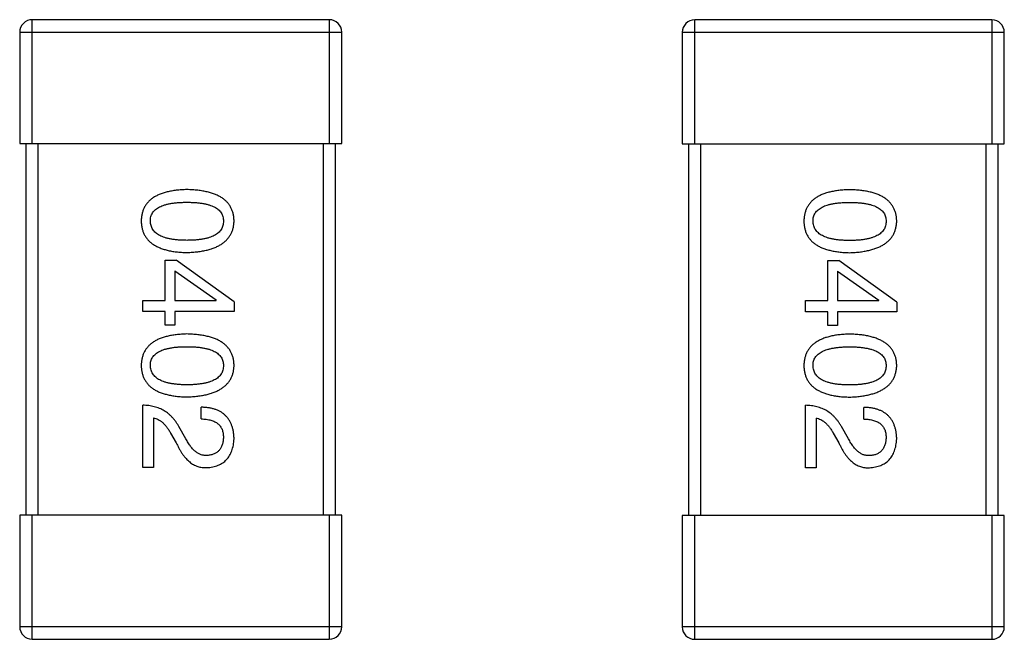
# Model space of a CAD drawing. Header units: inches. Extents: x -100 to 126, y -58 to 58.
# Tile 90 of 118: x 90.07 to 91.66, y 9.61 to 10.61. Entities that reach past the tile are written whole.
import ezdxf

# ---------------------------------------------------------------- set-up
doc = ezdxf.new("R2010")
doc.units = ezdxf.units.IN
doc.header["$LTSCALE"] = 1.21
doc.header["$MEASUREMENT"] = 0
doc.layers.get('0').update_dxf_attribs({"linetype": 'CONTINUOUS'})

msp = doc.modelspace()

# ---------------------------------------------------------------- linework, layer by layer
at = {"color": 7, "linetype": 'Continuous'}
for p, q in [((90.0885, 10.4109), (90.0885, 10.6109)), ((90.5685, 10.6109), (90.0885, 10.6109)), ((90.5685, 10.6109), (90.5685, 10.4109)), ((91.1587, 10.4107), (91.1587, 10.6107)), ((91.6387, 10.6107), (91.1587, 10.6107)), ((91.6387, 10.6107), (91.6387, 10.4107)), ((90.0685, 10.5909), (90.0685, 10.4109)), ((90.0685, 10.5909), (90.5885, 10.5909)), ((90.5885, 10.4109), (90.5885, 10.5909)), ((91.1387, 10.5907), (91.1387, 10.4107)), ((91.1387, 10.5907), (91.6587, 10.5907)), ((91.6587, 10.4107), (91.6587, 10.5907)), ((90.0685, 10.4109), (90.5885, 10.4109)), ((90.0785, 10.4109), (90.0785, 9.8109)), ((90.0985, 9.8109), (90.0985, 10.4109)), ((90.5585, 10.4109), (90.5585, 9.8109)), ((90.5785, 9.8109), (90.5785, 10.4109)), ((91.1387, 10.4107), (91.6587, 10.4107)), ((91.1487, 10.4107), (91.1487, 9.8107)), ((91.1687, 9.8107), (91.1687, 10.4107)), ((91.6287, 10.4107), (91.6287, 9.8107)), ((91.6487, 9.8107), (91.6487, 10.4107)), ((90.3033, 10.1578), (90.3033, 10.2226)), ((90.3033, 10.2226), (90.3213, 10.2226)), ((90.4147, 10.1554), (90.3213, 10.2226)), ((91.3735, 10.1576), (91.3735, 10.2224)), ((91.3735, 10.2224), (91.3916, 10.2224)), ((91.485, 10.1551), (91.3916, 10.2224)), ((90.3188, 10.2054), (90.3188, 10.1578)), ((90.3188, 10.2054), (90.386, 10.1587)), ((91.3891, 10.2051), (91.3891, 10.1576)), ((91.3891, 10.2051), (91.4563, 10.1584)), ((90.2672, 10.1398), (90.2672, 10.1578)), ((90.2672, 10.1578), (90.3033, 10.1578)), ((90.3188, 10.1578), (90.386, 10.1578)), ((90.386, 10.1578), (90.386, 10.1587)), ((90.4147, 10.1554), (90.4147, 10.1398)), ((91.3375, 10.1396), (91.3375, 10.1576)), ((91.3375, 10.1576), (91.3735, 10.1576)), ((91.3891, 10.1576), (91.4563, 10.1576)), ((91.4563, 10.1576), (91.4563, 10.1584)), ((91.485, 10.1551), (91.485, 10.1396)), ((90.3033, 10.1398), (90.2672, 10.1398)), ((90.3033, 10.1177), (90.3033, 10.1398)), ((90.3188, 10.1398), (90.3188, 10.1177)), ((90.4147, 10.1398), (90.3188, 10.1398)), ((91.3735, 10.1396), (91.3375, 10.1396)), ((91.3735, 10.1174), (91.3735, 10.1396)), ((91.3891, 10.1396), (91.3891, 10.1174)), ((91.485, 10.1396), (91.3891, 10.1396)), ((90.3188, 10.1177), (90.3033, 10.1177)), ((91.3891, 10.1174), (91.3735, 10.1174)), ((90.2672, 9.8878), (90.2672, 9.9886)), ((91.3375, 9.8876), (91.3375, 9.9884)), ((90.3615, 9.9665), (90.3615, 9.9853)), ((91.4317, 9.9663), (91.4317, 9.9851)), ((90.2844, 9.9681), (90.2844, 9.8878)), ((91.3547, 9.9679), (91.3547, 9.8876)), ((90.3123, 9.9435), (90.3213, 9.928)), ((90.3369, 9.9345), (90.3254, 9.9542)), ((91.3826, 9.9433), (91.3916, 9.9277)), ((91.4072, 9.9343), (91.3957, 9.954)), ((90.2844, 9.8878), (90.2672, 9.8878)), ((91.3547, 9.8876), (91.3375, 9.8876)), ((90.0685, 9.8109), (90.0685, 9.6309)), ((90.5885, 9.8109), (90.0685, 9.8109)), ((90.0885, 9.6109), (90.0885, 9.8109)), ((90.5685, 9.8109), (90.5685, 9.6109)), ((90.5885, 9.6309), (90.5885, 9.8109)), ((91.1387, 9.8107), (91.1387, 9.6307)), ((91.6587, 9.8107), (91.1387, 9.8107)), ((91.1587, 9.6107), (91.1587, 9.8107)), ((91.6387, 9.8107), (91.6387, 9.6107)), ((91.6587, 9.6307), (91.6587, 9.8107)), ((90.5885, 9.6309), (90.0685, 9.6309)), ((91.6587, 9.6307), (91.1387, 9.6307)), ((90.0885, 9.6109), (90.5685, 9.6109)), ((91.1587, 9.6107), (91.6387, 9.6107))]:
    msp.add_line(p, q, dxfattribs=at)
for centre, start, end in [((90.0885, 10.5909), 89.9999, 179.9999), ((90.5685, 10.5909), 359.9999, 89.9999), ((91.1587, 10.5907), 89.9999, 179.9999), ((91.6387, 10.5907), 359.9999, 89.9999), ((90.0885, 9.6309), 179.9999, 269.9999), ((90.5685, 9.6309), 269.9999, 359.9999), ((91.1587, 9.6307), 179.9999, 269.9999), ((91.6387, 9.6307), 269.9999, 359.9999)]:
    msp.add_arc(centre, 0.02, start, end, dxfattribs=at)
for points, knots in [([(90.3385, 10.3367), (90.3356, 10.3366), (90.3298, 10.3364), (90.3215, 10.3356), (90.3138, 10.3345), (90.3067, 10.333), (90.3001, 10.3312), (90.294, 10.3289), (90.2885, 10.3263), (90.2836, 10.3233), (90.2792, 10.32), (90.2754, 10.3162), (90.2722, 10.312), (90.2695, 10.3075), (90.2675, 10.3026), (90.2659, 10.2974), (90.265, 10.2918), (90.2648, 10.2879), (90.2647, 10.2859)], [0, 0, 0, 0, 0.087693, 0.170223, 0.247496, 0.319826, 0.387768, 0.451403, 0.511459, 0.568358, 0.622671, 0.675251, 0.726739, 0.778422, 0.830759, 0.884394, 0.940865, 1, 1, 1, 1]), ([(90.4147, 10.2859), (90.4146, 10.2879), (90.4145, 10.2918), (90.4135, 10.2974), (90.4119, 10.3026), (90.4098, 10.3075), (90.407, 10.3121), (90.4037, 10.3162), (90.3998, 10.32), (90.3952, 10.3233), (90.3902, 10.3263), (90.3845, 10.3289), (90.3782, 10.3312), (90.3714, 10.333), (90.364, 10.3345), (90.356, 10.3356), (90.3475, 10.3364), (90.3415, 10.3366), (90.3385, 10.3367)], [0, 0, 0, 0, 0.057911, 0.113262, 0.165956, 0.217443, 0.268511, 0.319665, 0.372, 0.426129, 0.483365, 0.543779, 0.607756, 0.676562, 0.749704, 0.827713, 0.911177, 1, 1, 1, 1]), ([(91.4088, 10.3365), (91.4058, 10.3364), (91.4001, 10.3362), (91.3918, 10.3354), (91.3841, 10.3343), (91.3769, 10.3328), (91.3703, 10.3309), (91.3643, 10.3287), (91.3588, 10.3261), (91.3539, 10.3231), (91.3495, 10.3197), (91.3457, 10.316), (91.3425, 10.3118), (91.3398, 10.3073), (91.3378, 10.3024), (91.3362, 10.2972), (91.3353, 10.2915), (91.3351, 10.2876), (91.335, 10.2857)], [0, 0, 0, 0, 0.087693, 0.170223, 0.247496, 0.319826, 0.387768, 0.451403, 0.511459, 0.568358, 0.622671, 0.675251, 0.726739, 0.778422, 0.830759, 0.884394, 0.940865, 1, 1, 1, 1]), ([(91.485, 10.2857), (91.4849, 10.2876), (91.4848, 10.2915), (91.4838, 10.2972), (91.4822, 10.3024), (91.4801, 10.3073), (91.4773, 10.3118), (91.474, 10.316), (91.4701, 10.3197), (91.4655, 10.3231), (91.4604, 10.3261), (91.4548, 10.3287), (91.4485, 10.3309), (91.4417, 10.3328), (91.4343, 10.3343), (91.4263, 10.3354), (91.4178, 10.3362), (91.4118, 10.3364), (91.4088, 10.3365)], [0, 0, 0, 0, 0.057911, 0.113262, 0.165956, 0.217443, 0.268511, 0.319665, 0.372, 0.426129, 0.483365, 0.543779, 0.607756, 0.676562, 0.749704, 0.827713, 0.911177, 1, 1, 1, 1]), ([(90.2795, 10.2859), (90.2795, 10.2871), (90.2796, 10.2895), (90.2803, 10.293), (90.2815, 10.2962), (90.2831, 10.2992), (90.2852, 10.302), (90.2878, 10.3045), (90.2908, 10.3067), (90.2943, 10.3087), (90.2982, 10.3105), (90.3026, 10.3121), (90.3075, 10.3133), (90.3128, 10.3144), (90.3186, 10.3152), (90.3248, 10.3158), (90.3315, 10.3161), (90.3361, 10.3162), (90.3385, 10.3162)], [0, 0, 0, 0, 0.049766, 0.097012, 0.143225, 0.188786, 0.235079, 0.282962, 0.333687, 0.387747, 0.445963, 0.508657, 0.576545, 0.649868, 0.72822, 0.812712, 0.903543, 1, 1, 1, 1]), ([(90.3385, 10.3162), (90.3409, 10.3162), (90.3455, 10.3161), (90.3522, 10.3158), (90.3584, 10.3152), (90.3642, 10.3144), (90.3695, 10.3133), (90.3744, 10.3121), (90.3788, 10.3105), (90.3827, 10.3087), (90.3862, 10.3067), (90.3892, 10.3045), (90.3918, 10.302), (90.3939, 10.2992), (90.3955, 10.2962), (90.3967, 10.293), (90.3974, 10.2895), (90.3975, 10.2871), (90.3975, 10.2859)], [0, 0, 0, 0, 0.096452, 0.187278, 0.271765, 0.350519, 0.423437, 0.491321, 0.554011, 0.612224, 0.666281, 0.717003, 0.764884, 0.811423, 0.856783, 0.902993, 0.950236, 1, 1, 1, 1]), ([(91.3498, 10.2857), (91.3498, 10.2869), (91.3499, 10.2893), (91.3506, 10.2928), (91.3517, 10.296), (91.3534, 10.299), (91.3555, 10.3017), (91.3581, 10.3043), (91.3611, 10.3065), (91.3646, 10.3085), (91.3685, 10.3103), (91.3729, 10.3118), (91.3778, 10.3131), (91.3831, 10.3142), (91.3889, 10.315), (91.3951, 10.3155), (91.4018, 10.3159), (91.4064, 10.316), (91.4088, 10.316)], [0, 0, 0, 0, 0.049766, 0.097012, 0.143225, 0.188786, 0.235079, 0.282962, 0.333687, 0.387747, 0.445963, 0.508657, 0.576545, 0.649868, 0.72822, 0.812712, 0.903543, 1, 1, 1, 1]), ([(91.4088, 10.316), (91.4112, 10.316), (91.4158, 10.3159), (91.4225, 10.3155), (91.4287, 10.315), (91.4345, 10.3142), (91.4398, 10.3131), (91.4447, 10.3118), (91.4491, 10.3103), (91.453, 10.3085), (91.4565, 10.3065), (91.4595, 10.3043), (91.4621, 10.3017), (91.4642, 10.299), (91.4658, 10.296), (91.467, 10.2928), (91.4677, 10.2893), (91.4678, 10.2869), (91.4678, 10.2857)], [0, 0, 0, 0, 0.096452, 0.187278, 0.271765, 0.350519, 0.423437, 0.491321, 0.554011, 0.612224, 0.666281, 0.717003, 0.764884, 0.811423, 0.856783, 0.902993, 0.950236, 1, 1, 1, 1]), ([(90.2647, 10.2859), (90.2648, 10.2839), (90.265, 10.28), (90.2659, 10.2744), (90.2675, 10.2691), (90.2695, 10.2642), (90.2722, 10.2597), (90.2754, 10.2556), (90.2792, 10.2518), (90.2836, 10.2484), (90.2885, 10.2455), (90.294, 10.2429), (90.3001, 10.2406), (90.3067, 10.2387), (90.3138, 10.2372), (90.3215, 10.2361), (90.3298, 10.2354), (90.3356, 10.2352), (90.3385, 10.2351)], [0, 0, 0, 0, 0.059134, 0.115603, 0.169236, 0.221572, 0.273254, 0.32474, 0.377319, 0.431815, 0.488555, 0.548609, 0.612242, 0.680182, 0.75251, 0.829782, 0.91231, 1, 1, 1, 1]), ([(90.3385, 10.2547), (90.3362, 10.2548), (90.3316, 10.2548), (90.325, 10.2552), (90.3188, 10.2558), (90.3131, 10.2566), (90.3078, 10.2577), (90.303, 10.259), (90.2986, 10.2606), (90.2947, 10.2624), (90.2912, 10.2645), (90.2882, 10.2668), (90.2855, 10.2694), (90.2834, 10.2722), (90.2817, 10.2753), (90.2805, 10.2786), (90.2797, 10.2822), (90.2796, 10.2846), (90.2795, 10.2859)], [0, 0, 0, 0, 0.094834, 0.184067, 0.267029, 0.344713, 0.417334, 0.484367, 0.546941, 0.604717, 0.65953, 0.710539, 0.759381, 0.806382, 0.853027, 0.900623, 0.949121, 1, 1, 1, 1]), ([(90.3385, 10.2351), (90.3415, 10.2352), (90.3474, 10.2355), (90.3559, 10.2363), (90.3638, 10.2375), (90.3711, 10.239), (90.3779, 10.2409), (90.3841, 10.2432), (90.3898, 10.2459), (90.3948, 10.2489), (90.3993, 10.2522), (90.4033, 10.256), (90.4067, 10.2601), (90.4095, 10.2645), (90.4117, 10.2694), (90.4133, 10.2745), (90.4144, 10.2801), (90.4146, 10.2839), (90.4147, 10.2859)], [0, 0, 0, 0, 0.088475, 0.171606, 0.249595, 0.322626, 0.391327, 0.455765, 0.516374, 0.573675, 0.628522, 0.681161, 0.732559, 0.783563, 0.83504, 0.887639, 0.942585, 1, 1, 1, 1]), ([(90.3975, 10.2859), (90.3975, 10.2846), (90.3974, 10.2822), (90.3967, 10.2786), (90.3955, 10.2753), (90.3939, 10.2722), (90.3918, 10.2694), (90.3892, 10.2668), (90.3862, 10.2645), (90.3827, 10.2624), (90.3788, 10.2606), (90.3744, 10.259), (90.3695, 10.2577), (90.3642, 10.2566), (90.3584, 10.2558), (90.3522, 10.2552), (90.3455, 10.2548), (90.3409, 10.2548), (90.3385, 10.2547)], [0, 0, 0, 0, 0.050604, 0.098688, 0.145699, 0.191791, 0.238625, 0.286717, 0.337546, 0.391814, 0.449755, 0.512106, 0.579685, 0.652048, 0.730262, 0.814146, 0.904281, 1, 1, 1, 1]), ([(91.335, 10.2857), (91.3351, 10.2837), (91.3353, 10.2798), (91.3362, 10.2742), (91.3378, 10.2689), (91.3398, 10.264), (91.3425, 10.2595), (91.3457, 10.2553), (91.3495, 10.2516), (91.3539, 10.2482), (91.3588, 10.2452), (91.3643, 10.2426), (91.3703, 10.2404), (91.3769, 10.2385), (91.3841, 10.237), (91.3918, 10.2359), (91.4001, 10.2351), (91.4058, 10.2349), (91.4088, 10.2348)], [0, 0, 0, 0, 0.059134, 0.115603, 0.169236, 0.221572, 0.273254, 0.32474, 0.377319, 0.431815, 0.488555, 0.548609, 0.612242, 0.680182, 0.75251, 0.829782, 0.91231, 1, 1, 1, 1]), ([(91.4088, 10.2545), (91.4064, 10.2545), (91.4019, 10.2546), (91.3953, 10.2549), (91.3891, 10.2555), (91.3834, 10.2564), (91.3781, 10.2574), (91.3733, 10.2588), (91.3689, 10.2603), (91.365, 10.2622), (91.3615, 10.2643), (91.3585, 10.2666), (91.3558, 10.2691), (91.3537, 10.272), (91.352, 10.275), (91.3508, 10.2784), (91.35, 10.2819), (91.3499, 10.2844), (91.3498, 10.2857)], [0, 0, 0, 0, 0.094834, 0.184067, 0.267029, 0.344713, 0.417334, 0.484367, 0.546941, 0.604717, 0.65953, 0.710539, 0.759381, 0.806382, 0.853027, 0.900623, 0.949121, 1, 1, 1, 1]), ([(91.4088, 10.2348), (91.4118, 10.235), (91.4177, 10.2352), (91.4261, 10.2361), (91.434, 10.2373), (91.4414, 10.2388), (91.4482, 10.2407), (91.4544, 10.243), (91.46, 10.2456), (91.4651, 10.2486), (91.4696, 10.252), (91.4736, 10.2557), (91.477, 10.2598), (91.4798, 10.2643), (91.4819, 10.2691), (91.4836, 10.2743), (91.4847, 10.2799), (91.4849, 10.2837), (91.485, 10.2857)], [0, 0, 0, 0, 0.088475, 0.171606, 0.249595, 0.322626, 0.391327, 0.455765, 0.516374, 0.573675, 0.628522, 0.681161, 0.732559, 0.783563, 0.83504, 0.887639, 0.942585, 1, 1, 1, 1]), ([(91.4678, 10.2857), (91.4678, 10.2844), (91.4677, 10.2819), (91.467, 10.2784), (91.4658, 10.275), (91.4642, 10.272), (91.4621, 10.2692), (91.4595, 10.2666), (91.4565, 10.2643), (91.453, 10.2622), (91.4491, 10.2604), (91.4447, 10.2588), (91.4398, 10.2575), (91.4345, 10.2564), (91.4287, 10.2555), (91.4225, 10.2549), (91.4158, 10.2546), (91.4112, 10.2545), (91.4088, 10.2545)], [0, 0, 0, 0, 0.050604, 0.098688, 0.145699, 0.191791, 0.238625, 0.286717, 0.337546, 0.391814, 0.449755, 0.512106, 0.579685, 0.652048, 0.730262, 0.814146, 0.904281, 1, 1, 1, 1]), ([(90.3385, 10.1036), (90.3356, 10.1034), (90.3298, 10.1032), (90.3215, 10.1025), (90.3138, 10.1014), (90.3067, 10.0999), (90.3001, 10.098), (90.294, 10.0958), (90.2885, 10.0932), (90.2836, 10.0901), (90.2792, 10.0868), (90.2754, 10.083), (90.2722, 10.0789), (90.2695, 10.0744), (90.2675, 10.0695), (90.2659, 10.0642), (90.265, 10.0586), (90.2648, 10.0547), (90.2647, 10.0527)], [0, 0, 0, 0, 0.087693, 0.170223, 0.247496, 0.319826, 0.387768, 0.451403, 0.511459, 0.568358, 0.622671, 0.675251, 0.726739, 0.778422, 0.830759, 0.884394, 0.940865, 1, 1, 1, 1]), ([(90.4147, 10.0527), (90.4146, 10.0547), (90.4145, 10.0586), (90.4135, 10.0642), (90.4119, 10.0695), (90.4098, 10.0744), (90.407, 10.0789), (90.4037, 10.083), (90.3998, 10.0868), (90.3952, 10.0902), (90.3902, 10.0932), (90.3845, 10.0958), (90.3782, 10.098), (90.3714, 10.0999), (90.364, 10.1014), (90.356, 10.1025), (90.3475, 10.1032), (90.3415, 10.1034), (90.3385, 10.1036)], [0, 0, 0, 0, 0.057911, 0.113262, 0.165956, 0.217443, 0.268511, 0.319665, 0.372, 0.426129, 0.483365, 0.543779, 0.607756, 0.676562, 0.749704, 0.827713, 0.911177, 1, 1, 1, 1]), ([(91.4088, 10.1033), (91.4058, 10.1032), (91.4001, 10.103), (91.3918, 10.1023), (91.3841, 10.1012), (91.3769, 10.0996), (91.3703, 10.0978), (91.3643, 10.0955), (91.3588, 10.0929), (91.3539, 10.0899), (91.3495, 10.0866), (91.3457, 10.0828), (91.3425, 10.0787), (91.3398, 10.0741), (91.3378, 10.0693), (91.3362, 10.064), (91.3353, 10.0584), (91.3351, 10.0545), (91.335, 10.0525)], [0, 0, 0, 0, 0.087693, 0.170223, 0.247496, 0.319826, 0.387768, 0.451403, 0.511459, 0.568358, 0.622671, 0.675251, 0.726739, 0.778422, 0.830759, 0.884394, 0.940865, 1, 1, 1, 1]), ([(91.485, 10.0525), (91.4849, 10.0545), (91.4848, 10.0584), (91.4838, 10.064), (91.4822, 10.0693), (91.4801, 10.0742), (91.4773, 10.0787), (91.474, 10.0828), (91.4701, 10.0866), (91.4655, 10.0899), (91.4604, 10.0929), (91.4548, 10.0955), (91.4485, 10.0978), (91.4417, 10.0996), (91.4343, 10.1012), (91.4263, 10.1023), (91.4178, 10.103), (91.4118, 10.1032), (91.4088, 10.1033)], [0, 0, 0, 0, 0.057911, 0.113262, 0.165956, 0.217443, 0.268511, 0.319665, 0.372, 0.426129, 0.483365, 0.543779, 0.607756, 0.676562, 0.749704, 0.827713, 0.911177, 1, 1, 1, 1]), ([(90.2795, 10.0527), (90.2795, 10.054), (90.2796, 10.0564), (90.2803, 10.0598), (90.2815, 10.0631), (90.2831, 10.0661), (90.2852, 10.0688), (90.2878, 10.0713), (90.2908, 10.0736), (90.2943, 10.0756), (90.2982, 10.0774), (90.3026, 10.0789), (90.3075, 10.0801), (90.3128, 10.0813), (90.3186, 10.0821), (90.3248, 10.0826), (90.3315, 10.083), (90.3361, 10.083), (90.3385, 10.0831)], [0, 0, 0, 0, 0.049766, 0.097012, 0.143225, 0.188786, 0.235079, 0.282962, 0.333687, 0.387747, 0.445963, 0.508657, 0.576545, 0.649868, 0.72822, 0.812712, 0.903543, 1, 1, 1, 1]), ([(90.3385, 10.0831), (90.3409, 10.083), (90.3455, 10.083), (90.3522, 10.0826), (90.3584, 10.0821), (90.3642, 10.0813), (90.3695, 10.0801), (90.3744, 10.0789), (90.3788, 10.0774), (90.3827, 10.0756), (90.3862, 10.0736), (90.3892, 10.0713), (90.3918, 10.0688), (90.3939, 10.0661), (90.3955, 10.0631), (90.3967, 10.0598), (90.3974, 10.0564), (90.3975, 10.054), (90.3975, 10.0527)], [0, 0, 0, 0, 0.096452, 0.187278, 0.271765, 0.350519, 0.423437, 0.491321, 0.554011, 0.612224, 0.666281, 0.717003, 0.764884, 0.811423, 0.856783, 0.902993, 0.950236, 1, 1, 1, 1]), ([(91.3498, 10.0525), (91.3498, 10.0537), (91.3499, 10.0561), (91.3506, 10.0596), (91.3517, 10.0629), (91.3534, 10.0658), (91.3555, 10.0686), (91.3581, 10.0711), (91.3611, 10.0733), (91.3646, 10.0753), (91.3685, 10.0771), (91.3729, 10.0787), (91.3778, 10.0799), (91.3831, 10.081), (91.3889, 10.0818), (91.3951, 10.0824), (91.4018, 10.0828), (91.4064, 10.0828), (91.4088, 10.0828)], [0, 0, 0, 0, 0.049766, 0.097012, 0.143225, 0.188786, 0.235079, 0.282962, 0.333687, 0.387747, 0.445963, 0.508657, 0.576545, 0.649868, 0.72822, 0.812712, 0.903543, 1, 1, 1, 1]), ([(91.4088, 10.0828), (91.4112, 10.0828), (91.4158, 10.0828), (91.4225, 10.0824), (91.4287, 10.0818), (91.4345, 10.081), (91.4398, 10.0799), (91.4447, 10.0787), (91.4491, 10.0771), (91.453, 10.0753), (91.4565, 10.0733), (91.4595, 10.0711), (91.4621, 10.0686), (91.4642, 10.0658), (91.4658, 10.0628), (91.467, 10.0596), (91.4677, 10.0561), (91.4678, 10.0537), (91.4678, 10.0525)], [0, 0, 0, 0, 0.096452, 0.187278, 0.271765, 0.350519, 0.423437, 0.491321, 0.554011, 0.612224, 0.666281, 0.717003, 0.764884, 0.811423, 0.856783, 0.902993, 0.950236, 1, 1, 1, 1]), ([(90.2647, 10.0527), (90.2648, 10.0507), (90.265, 10.0469), (90.2659, 10.0412), (90.2675, 10.036), (90.2695, 10.0311), (90.2722, 10.0266), (90.2754, 10.0224), (90.2792, 10.0187), (90.2836, 10.0153), (90.2885, 10.0123), (90.294, 10.0097), (90.3001, 10.0075), (90.3067, 10.0056), (90.3138, 10.0041), (90.3215, 10.003), (90.3298, 10.0022), (90.3356, 10.002), (90.3385, 10.0019)], [0, 0, 0, 0, 0.059134, 0.115603, 0.169236, 0.221572, 0.273254, 0.32474, 0.377319, 0.431815, 0.488555, 0.548609, 0.612242, 0.680182, 0.75251, 0.829782, 0.91231, 1, 1, 1, 1]), ([(90.3385, 10.0216), (90.3362, 10.0216), (90.3316, 10.0216), (90.325, 10.022), (90.3188, 10.0226), (90.3131, 10.0235), (90.3078, 10.0245), (90.303, 10.0259), (90.2986, 10.0274), (90.2947, 10.0293), (90.2912, 10.0313), (90.2882, 10.0337), (90.2855, 10.0362), (90.2834, 10.0391), (90.2817, 10.0421), (90.2805, 10.0454), (90.2797, 10.049), (90.2796, 10.0515), (90.2795, 10.0527)], [0, 0, 0, 0, 0.094834, 0.184067, 0.267029, 0.344713, 0.417334, 0.484367, 0.546941, 0.604717, 0.65953, 0.710539, 0.759381, 0.806382, 0.853027, 0.900623, 0.949121, 1, 1, 1, 1]), ([(90.3975, 10.0527), (90.3975, 10.0515), (90.3974, 10.049), (90.3967, 10.0454), (90.3955, 10.0421), (90.3939, 10.039), (90.3918, 10.0362), (90.3892, 10.0336), (90.3862, 10.0313), (90.3827, 10.0292), (90.3788, 10.0274), (90.3744, 10.0259), (90.3695, 10.0245), (90.3642, 10.0234), (90.3584, 10.0226), (90.3522, 10.022), (90.3455, 10.0216), (90.3409, 10.0216), (90.3385, 10.0216)], [0, 0, 0, 0, 0.050604, 0.098688, 0.145699, 0.191791, 0.238625, 0.286717, 0.337546, 0.391814, 0.449755, 0.512106, 0.579685, 0.652048, 0.730262, 0.814146, 0.904281, 1, 1, 1, 1]), ([(90.3385, 10.0019), (90.3415, 10.002), (90.3474, 10.0023), (90.3559, 10.0032), (90.3638, 10.0044), (90.3711, 10.0059), (90.3779, 10.0078), (90.3841, 10.0101), (90.3898, 10.0127), (90.3948, 10.0157), (90.3993, 10.0191), (90.4033, 10.0228), (90.4067, 10.0269), (90.4095, 10.0314), (90.4117, 10.0362), (90.4133, 10.0414), (90.4144, 10.0469), (90.4146, 10.0508), (90.4147, 10.0527)], [0, 0, 0, 0, 0.088475, 0.171606, 0.249595, 0.322626, 0.391327, 0.455765, 0.516374, 0.573675, 0.628522, 0.681161, 0.732559, 0.783563, 0.83504, 0.887639, 0.942585, 1, 1, 1, 1]), ([(91.335, 10.0525), (91.3351, 10.0505), (91.3353, 10.0466), (91.3362, 10.041), (91.3378, 10.0358), (91.3398, 10.0309), (91.3425, 10.0263), (91.3457, 10.0222), (91.3495, 10.0184), (91.3539, 10.0151), (91.3588, 10.0121), (91.3643, 10.0095), (91.3703, 10.0072), (91.3769, 10.0054), (91.3841, 10.0038), (91.3918, 10.0027), (91.4001, 10.002), (91.4058, 10.0018), (91.4088, 10.0017)], [0, 0, 0, 0, 0.059134, 0.115603, 0.169236, 0.221572, 0.273254, 0.32474, 0.377319, 0.431815, 0.488555, 0.548609, 0.612242, 0.680182, 0.75251, 0.829782, 0.91231, 1, 1, 1, 1]), ([(91.4088, 10.0214), (91.4064, 10.0214), (91.4019, 10.0214), (91.3953, 10.0218), (91.3891, 10.0224), (91.3834, 10.0232), (91.3781, 10.0243), (91.3733, 10.0256), (91.3689, 10.0272), (91.365, 10.029), (91.3615, 10.0311), (91.3585, 10.0334), (91.3558, 10.036), (91.3537, 10.0388), (91.352, 10.0419), (91.3508, 10.0452), (91.35, 10.0488), (91.3499, 10.0512), (91.3498, 10.0525)], [0, 0, 0, 0, 0.094834, 0.184067, 0.267029, 0.344713, 0.417334, 0.484367, 0.546941, 0.604717, 0.65953, 0.710539, 0.759381, 0.806382, 0.853027, 0.900623, 0.949121, 1, 1, 1, 1]), ([(91.4678, 10.0525), (91.4678, 10.0512), (91.4677, 10.0488), (91.467, 10.0452), (91.4658, 10.0419), (91.4642, 10.0388), (91.4621, 10.036), (91.4595, 10.0334), (91.4565, 10.0311), (91.453, 10.029), (91.4491, 10.0272), (91.4447, 10.0256), (91.4398, 10.0243), (91.4345, 10.0232), (91.4287, 10.0224), (91.4225, 10.0218), (91.4158, 10.0214), (91.4112, 10.0214), (91.4088, 10.0214)], [0, 0, 0, 0, 0.050604, 0.098688, 0.145699, 0.191791, 0.238625, 0.286717, 0.337546, 0.391814, 0.449755, 0.512106, 0.579685, 0.652048, 0.730262, 0.814146, 0.904281, 1, 1, 1, 1]), ([(91.4088, 10.0017), (91.4118, 10.0018), (91.4177, 10.0021), (91.4261, 10.0029), (91.434, 10.0041), (91.4414, 10.0057), (91.4482, 10.0076), (91.4544, 10.0098), (91.46, 10.0125), (91.4651, 10.0155), (91.4696, 10.0189), (91.4736, 10.0226), (91.477, 10.0267), (91.4798, 10.0311), (91.4819, 10.036), (91.4836, 10.0412), (91.4847, 10.0467), (91.4849, 10.0505), (91.485, 10.0525)], [0, 0, 0, 0, 0.088475, 0.171606, 0.249595, 0.322626, 0.391327, 0.455765, 0.516374, 0.573675, 0.628522, 0.681161, 0.732559, 0.783563, 0.83504, 0.887639, 0.942585, 1, 1, 1, 1]), ([(90.3254, 9.9542), (90.3246, 9.9556), (90.3231, 9.9583), (90.3206, 9.9621), (90.3179, 9.9657), (90.315, 9.9689), (90.312, 9.972), (90.3088, 9.9748), (90.3054, 9.9774), (90.3018, 9.9796), (90.2981, 9.9817), (90.2942, 9.9834), (90.2901, 9.985), (90.2859, 9.9862), (90.2814, 9.9872), (90.2768, 9.9879), (90.2721, 9.9884), (90.2688, 9.9886), (90.2672, 9.9886)], [0, 0, 0, 0, 0.065828, 0.130094, 0.192451, 0.254037, 0.313974, 0.373757, 0.433048, 0.492243, 0.551902, 0.611758, 0.672678, 0.734814, 0.798569, 0.863693, 0.930488, 1, 1, 1, 1]), ([(91.3957, 9.954), (91.3949, 9.9553), (91.3934, 9.958), (91.3909, 9.9618), (91.3882, 9.9654), (91.3853, 9.9687), (91.3823, 9.9718), (91.3791, 9.9746), (91.3757, 9.9771), (91.3721, 9.9794), (91.3684, 9.9815), (91.3645, 9.9832), (91.3604, 9.9847), (91.3562, 9.986), (91.3517, 9.987), (91.3471, 9.9877), (91.3424, 9.9882), (91.3391, 9.9883), (91.3375, 9.9884)], [0, 0, 0, 0, 0.065828, 0.130094, 0.192451, 0.254037, 0.313974, 0.373757, 0.433048, 0.492243, 0.551902, 0.611758, 0.672678, 0.734814, 0.798569, 0.863693, 0.930488, 1, 1, 1, 1]), ([(90.4147, 9.9345), (90.4146, 9.9365), (90.4144, 9.9405), (90.4136, 9.9462), (90.4125, 9.9515), (90.4109, 9.9564), (90.4089, 9.9609), (90.4066, 9.9651), (90.4038, 9.9689), (90.4006, 9.9723), (90.3971, 9.9753), (90.3932, 9.9779), (90.3888, 9.9801), (90.3841, 9.982), (90.379, 9.9834), (90.3735, 9.9845), (90.3676, 9.9851), (90.3635, 9.9853), (90.3615, 9.9853)], [0, 0, 0, 0, 0.07282, 0.141057, 0.2062, 0.267672, 0.326735, 0.383519, 0.439188, 0.494454, 0.549628, 0.605958, 0.66397, 0.72402, 0.787502, 0.854127, 0.925065, 1, 1, 1, 1]), ([(91.485, 9.9343), (91.4849, 9.9363), (91.4847, 9.9402), (91.4839, 9.9459), (91.4828, 9.9512), (91.4812, 9.9562), (91.4792, 9.9607), (91.4769, 9.9649), (91.4741, 9.9687), (91.4709, 9.9721), (91.4674, 9.9751), (91.4634, 9.9777), (91.4591, 9.9799), (91.4544, 9.9817), (91.4493, 9.9832), (91.4438, 9.9842), (91.4379, 9.9849), (91.4338, 9.985), (91.4317, 9.9851)], [0, 0, 0, 0, 0.07282, 0.141057, 0.2062, 0.267672, 0.326735, 0.383519, 0.439188, 0.494454, 0.549628, 0.605958, 0.66397, 0.72402, 0.787502, 0.854127, 0.925065, 1, 1, 1, 1]), ([(90.2844, 9.9681), (90.2857, 9.9679), (90.2883, 9.9673), (90.2921, 9.9657), (90.2958, 9.9635), (90.2993, 9.9607), (90.3027, 9.9573), (90.3061, 9.9533), (90.3093, 9.9487), (90.3113, 9.9453), (90.3123, 9.9435)], [0, 0, 0, 0, 0.103034, 0.208166, 0.318255, 0.434664, 0.559728, 0.695394, 0.841708, 1, 1, 1, 1]), ([(90.3615, 9.9665), (90.3629, 9.9664), (90.3657, 9.9663), (90.3698, 9.9659), (90.3736, 9.9653), (90.3772, 9.9644), (90.3804, 9.9633), (90.3834, 9.962), (90.3861, 9.9605), (90.3885, 9.9587), (90.3907, 9.9568), (90.3925, 9.9546), (90.3941, 9.9522), (90.3953, 9.9496), (90.3963, 9.9467), (90.397, 9.9437), (90.3974, 9.9404), (90.3975, 9.9381), (90.3975, 9.937)], [0, 0, 0, 0, 0.082594, 0.15978, 0.232961, 0.301462, 0.365595, 0.426678, 0.484662, 0.540809, 0.595146, 0.648401, 0.702272, 0.757102, 0.813447, 0.872233, 0.934055, 1, 1, 1, 1]), ([(91.3547, 9.9679), (91.356, 9.9676), (91.3586, 9.9671), (91.3624, 9.9655), (91.366, 9.9633), (91.3696, 9.9605), (91.373, 9.9571), (91.3764, 9.9531), (91.3796, 9.9484), (91.3815, 9.9451), (91.3826, 9.9433)], [0, 0, 0, 0, 0.103034, 0.208166, 0.318255, 0.434664, 0.559728, 0.695394, 0.841708, 1, 1, 1, 1]), ([(91.4317, 9.9663), (91.4332, 9.9662), (91.436, 9.9661), (91.4401, 9.9657), (91.4439, 9.965), (91.4475, 9.9642), (91.4507, 9.9631), (91.4537, 9.9618), (91.4564, 9.9603), (91.4588, 9.9585), (91.4609, 9.9566), (91.4628, 9.9544), (91.4643, 9.952), (91.4656, 9.9493), (91.4666, 9.9465), (91.4673, 9.9434), (91.4677, 9.9402), (91.4678, 9.9379), (91.4678, 9.9367)], [0, 0, 0, 0, 0.082594, 0.15978, 0.232961, 0.301462, 0.365595, 0.426678, 0.484662, 0.540809, 0.595146, 0.648401, 0.702272, 0.757102, 0.813447, 0.872233, 0.934055, 1, 1, 1, 1]), ([(90.3213, 9.928), (90.3221, 9.9263), (90.3236, 9.923), (90.3261, 9.9182), (90.3287, 9.9139), (90.3313, 9.9098), (90.3341, 9.9061), (90.337, 9.9027), (90.3399, 9.8997), (90.343, 9.897), (90.3461, 9.8947), (90.3493, 9.8926), (90.3526, 9.891), (90.356, 9.8896), (90.3595, 9.8887), (90.3631, 9.888), (90.3667, 9.8877), (90.3692, 9.8878), (90.3705, 9.8878)], [0, 0, 0, 0, 0.082731, 0.161257, 0.236138, 0.307554, 0.375712, 0.440848, 0.502916, 0.562567, 0.619798, 0.675716, 0.73039, 0.78386, 0.837315, 0.890547, 0.944917, 1, 1, 1, 1]), ([(90.3713, 9.9075), (90.3705, 9.9074), (90.3689, 9.9073), (90.3665, 9.9075), (90.3641, 9.9079), (90.3617, 9.9085), (90.3594, 9.9094), (90.3572, 9.9105), (90.355, 9.9118), (90.3528, 9.9134), (90.3506, 9.9152), (90.3486, 9.9173), (90.3465, 9.9196), (90.3445, 9.9221), (90.3425, 9.9249), (90.3406, 9.9279), (90.3387, 9.9311), (90.3375, 9.9334), (90.3369, 9.9345)], [0, 0, 0, 0, 0.052237, 0.103888, 0.155485, 0.207395, 0.259864, 0.31356, 0.369176, 0.4266, 0.486836, 0.550048, 0.61567, 0.685271, 0.75824, 0.834614, 0.915635, 1, 1, 1, 1]), ([(90.3705, 9.8878), (90.3722, 9.8879), (90.3755, 9.8882), (90.3802, 9.889), (90.3847, 9.8901), (90.3889, 9.8916), (90.3928, 9.8933), (90.3963, 9.8954), (90.3996, 9.8979), (90.4025, 9.9007), (90.4051, 9.9038), (90.4074, 9.9072), (90.4094, 9.911), (90.4112, 9.915), (90.4125, 9.9195), (90.4136, 9.9242), (90.4144, 9.9292), (90.4146, 9.9327), (90.4147, 9.9345)], [0, 0, 0, 0, 0.070688, 0.137741, 0.201612, 0.262778, 0.321223, 0.378455, 0.434411, 0.490146, 0.546362, 0.603392, 0.662208, 0.723401, 0.787372, 0.85442, 0.925153, 1, 1, 1, 1]), ([(90.3975, 9.937), (90.3975, 9.9359), (90.3973, 9.9337), (90.397, 9.9305), (90.3964, 9.9275), (90.3956, 9.9247), (90.3946, 9.9221), (90.3935, 9.9198), (90.3921, 9.9176), (90.3906, 9.9156), (90.3888, 9.9139), (90.3869, 9.9123), (90.3848, 9.911), (90.3824, 9.9099), (90.3799, 9.909), (90.3772, 9.9082), (90.3743, 9.9077), (90.3723, 9.9076), (90.3713, 9.9075)], [0, 0, 0, 0, 0.076112, 0.148436, 0.216883, 0.281466, 0.34298, 0.402356, 0.459881, 0.51546, 0.571111, 0.62658, 0.683162, 0.741007, 0.801404, 0.863825, 0.930544, 1, 1, 1, 1]), ([(91.3916, 9.9277), (91.3924, 9.926), (91.3939, 9.9227), (91.3964, 9.918), (91.399, 9.9136), (91.4016, 9.9096), (91.4044, 9.9059), (91.4072, 9.9025), (91.4102, 9.8995), (91.4132, 9.8968), (91.4164, 9.8944), (91.4196, 9.8924), (91.4229, 9.8907), (91.4263, 9.8894), (91.4298, 9.8884), (91.4334, 9.8878), (91.437, 9.8875), (91.4395, 9.8875), (91.4408, 9.8876)], [0, 0, 0, 0, 0.082731, 0.161257, 0.236138, 0.307554, 0.375712, 0.440848, 0.502916, 0.562567, 0.619798, 0.675716, 0.73039, 0.78386, 0.837315, 0.890547, 0.944917, 1, 1, 1, 1]), ([(91.4416, 9.9072), (91.4408, 9.9072), (91.4392, 9.9071), (91.4367, 9.9073), (91.4344, 9.9077), (91.432, 9.9082), (91.4297, 9.9092), (91.4275, 9.9103), (91.4253, 9.9116), (91.4231, 9.9132), (91.4209, 9.915), (91.4189, 9.917), (91.4168, 9.9194), (91.4148, 9.9219), (91.4128, 9.9246), (91.4109, 9.9276), (91.409, 9.9309), (91.4078, 9.9331), (91.4072, 9.9343)], [0, 0, 0, 0, 0.052237, 0.103888, 0.155485, 0.207395, 0.259864, 0.31356, 0.369176, 0.4266, 0.486836, 0.550048, 0.61567, 0.685271, 0.75824, 0.834614, 0.915635, 1, 1, 1, 1]), ([(91.4408, 9.8876), (91.4425, 9.8877), (91.4457, 9.888), (91.4505, 9.8888), (91.455, 9.8899), (91.4592, 9.8913), (91.463, 9.8931), (91.4666, 9.8952), (91.4699, 9.8976), (91.4728, 9.9004), (91.4754, 9.9035), (91.4777, 9.907), (91.4797, 9.9107), (91.4814, 9.9148), (91.4828, 9.9192), (91.4839, 9.9239), (91.4846, 9.929), (91.4849, 9.9325), (91.485, 9.9343)], [0, 0, 0, 0, 0.070688, 0.137741, 0.201612, 0.262778, 0.321223, 0.378455, 0.434411, 0.490146, 0.546362, 0.603392, 0.662208, 0.723401, 0.787372, 0.85442, 0.925153, 1, 1, 1, 1]), ([(91.4678, 9.9367), (91.4677, 9.9356), (91.4676, 9.9334), (91.4673, 9.9302), (91.4667, 9.9273), (91.4659, 9.9245), (91.4649, 9.9219), (91.4638, 9.9195), (91.4624, 9.9174), (91.4609, 9.9154), (91.4591, 9.9137), (91.4572, 9.9121), (91.4551, 9.9108), (91.4527, 9.9096), (91.4502, 9.9087), (91.4475, 9.908), (91.4446, 9.9075), (91.4426, 9.9073), (91.4416, 9.9072)], [0, 0, 0, 0, 0.076112, 0.148436, 0.216883, 0.281466, 0.34298, 0.402356, 0.459881, 0.51546, 0.571111, 0.62658, 0.683162, 0.741007, 0.801404, 0.863825, 0.930544, 1, 1, 1, 1])]:
    msp.add_open_spline(points, degree=3, knots=knots, dxfattribs=at)

doc.saveas('drawing.dxf')
